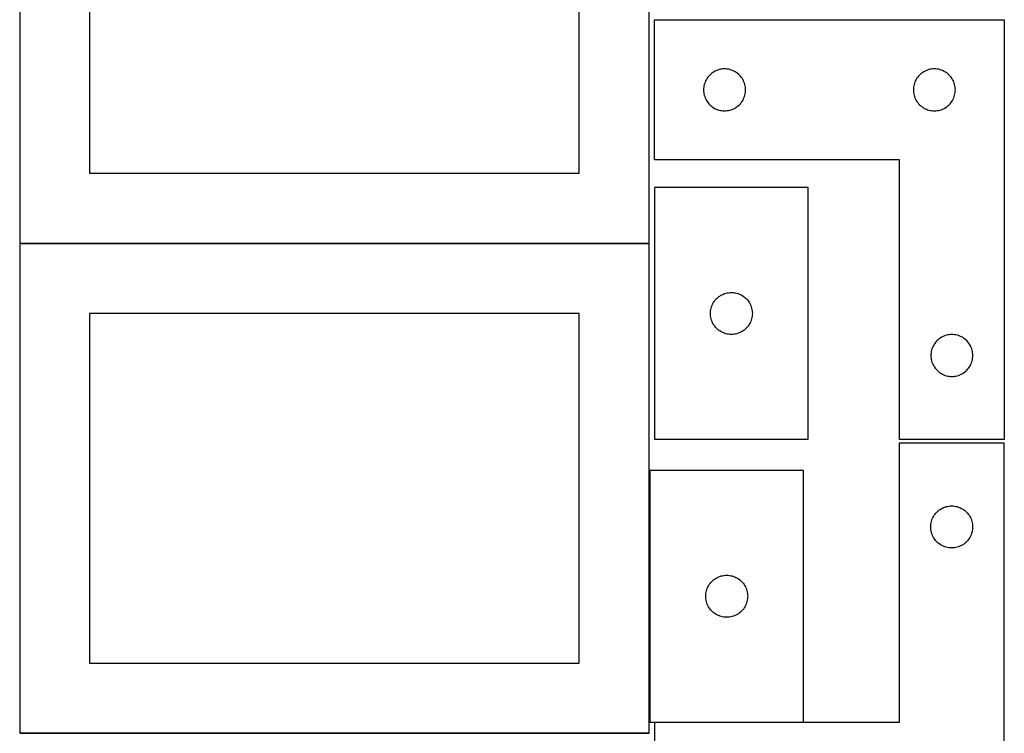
# Model space of a CAD drawing. Header units: millimetres. Extents: x 7 to 1243, y 7 to 2493.
# Tile 13 of 20: x 821 to 1243, y 1274 to 1580. Entities that reach past the tile are written whole.
import ezdxf

# ---------------------------------------------------------------- set-up
doc = ezdxf.new("R2010")
doc.units = ezdxf.units.MM
doc.layers.add('COMMON', color=5, linetype='CONTINUOUS', true_color=0x0000ff)
doc.layers.add('CUT', color=7, linetype='CONTINUOUS', true_color=0x000000)

msp = doc.modelspace()

# ---------------------------------------------------------------- linework, layer by layer
at = {"layer": 'COMMON'}
for p, q in [((821.083738, 1484.425674), (1091.083738, 1484.425674)), ((821.083738, 1274.225673), (1091.083738, 1274.225673))]:
    msp.add_line(p, q, dxfattribs=at)
at = {"layer": 'CUT'}
for p, q in [((821.083738, 1694.525675), (821.083738, 1484.525675)), ((1091.083738, 1484.525675), (1091.083738, 1694.525675)), ((851.083738, 1664.525675), (851.083738, 1514.525675)), ((1061.083738, 1514.525675), (1061.083738, 1664.525675)), ((1093.441577, 1520.333077), (1093.441577, 1580.333077)), ((1093.441577, 1580.333077), (1243.441577, 1580.333077)), ((1243.441577, 1580.333077), (1243.441577, 1400.333077)), ((1119.997426, 1558.647993), (1119.460979, 1558.404932)), ((1120.548622, 1558.855448), (1119.997426, 1558.647993)), ((1121.112205, 1559.026409), (1120.548622, 1558.855448)), ((1121.685764, 1559.160144), (1121.112205, 1559.026409)), ((1122.266841, 1559.256081), (1121.685764, 1559.160144)), ((1122.852949, 1559.313807), (1122.266841, 1559.256081)), ((1123.441577, 1559.333077), (1122.852949, 1559.313807)), ((1124.030205, 1559.313807), (1123.441577, 1559.333077)), ((1124.616313, 1559.256081), (1124.030205, 1559.313807)), ((1125.19739, 1559.160144), (1124.616313, 1559.256081)), ((1125.770948, 1559.026409), (1125.19739, 1559.160144)), ((1126.334532, 1558.855448), (1125.770948, 1559.026409)), ((1126.885728, 1558.647993), (1126.334532, 1558.855448)), ((1127.422175, 1558.404932), (1126.885728, 1558.647993)), ((1209.997426, 1558.647993), (1209.460979, 1558.404932)), ((1210.548622, 1558.855448), (1209.997426, 1558.647993)), ((1211.112205, 1559.026409), (1210.548622, 1558.855448)), ((1211.685764, 1559.160144), (1211.112205, 1559.026409)), ((1212.266841, 1559.256081), (1211.685764, 1559.160144)), ((1212.852949, 1559.313807), (1212.266841, 1559.256081)), ((1213.441577, 1559.333077), (1212.852949, 1559.313807)), ((1214.030205, 1559.313807), (1213.441577, 1559.333077)), ((1214.616313, 1559.256081), (1214.030205, 1559.313807)), ((1215.19739, 1559.160144), (1214.616313, 1559.256081)), ((1215.770948, 1559.026409), (1215.19739, 1559.160144)), ((1216.334532, 1558.855448), (1215.770948, 1559.026409)), ((1216.885728, 1558.647993), (1216.334532, 1558.855448)), ((1217.422175, 1558.404932), (1216.885728, 1558.647993)), ((1115.369722, 1554.313675), (1115.126661, 1553.777228)), ((1115.647348, 1554.833077), (1115.369722, 1554.313675)), ((1115.95835, 1555.333209), (1115.647348, 1554.833077)), ((1116.301397, 1555.81193), (1115.95835, 1555.333209)), ((1116.675019, 1556.267189), (1116.301397, 1555.81193)), ((1117.077616, 1556.697038), (1116.675019, 1556.267189)), ((1117.507464, 1557.099635), (1117.077616, 1556.697038)), ((1117.962724, 1557.473257), (1117.507464, 1557.099635)), ((1118.441445, 1557.816303), (1117.962724, 1557.473257)), ((1118.941577, 1558.127305), (1118.441445, 1557.816303)), ((1119.460979, 1558.404932), (1118.941577, 1558.127305)), ((1127.941577, 1558.127305), (1127.422175, 1558.404932)), ((1128.441709, 1557.816303), (1127.941577, 1558.127305)), ((1128.92043, 1557.473257), (1128.441709, 1557.816303)), ((1129.375689, 1557.099635), (1128.92043, 1557.473257)), ((1129.805538, 1556.697038), (1129.375689, 1557.099635)), ((1130.208135, 1556.267189), (1129.805538, 1556.697038)), ((1130.581757, 1555.81193), (1130.208135, 1556.267189)), ((1130.924803, 1555.333209), (1130.581757, 1555.81193)), ((1131.235805, 1554.833077), (1130.924803, 1555.333209)), ((1131.513431, 1554.313675), (1131.235805, 1554.833077)), ((1131.756493, 1553.777228), (1131.513431, 1554.313675)), ((1205.369722, 1554.313675), (1205.126661, 1553.777228)), ((1205.647348, 1554.833077), (1205.369722, 1554.313675)), ((1205.95835, 1555.333209), (1205.647348, 1554.833077)), ((1206.301397, 1555.81193), (1205.95835, 1555.333209)), ((1206.675019, 1556.267189), (1206.301397, 1555.81193)), ((1207.077616, 1556.697038), (1206.675019, 1556.267189)), ((1207.507464, 1557.099635), (1207.077616, 1556.697038)), ((1207.962724, 1557.473257), (1207.507464, 1557.099635)), ((1208.441445, 1557.816303), (1207.962724, 1557.473257)), ((1208.941577, 1558.127305), (1208.441445, 1557.816303)), ((1209.460979, 1558.404932), (1208.941577, 1558.127305)), ((1217.941577, 1558.127305), (1217.422175, 1558.404932)), ((1218.441709, 1557.816303), (1217.941577, 1558.127305)), ((1218.92043, 1557.473257), (1218.441709, 1557.816303)), ((1219.375689, 1557.099635), (1218.92043, 1557.473257)), ((1219.805538, 1556.697038), (1219.375689, 1557.099635)), ((1220.208135, 1556.267189), (1219.805538, 1556.697038)), ((1220.581757, 1555.81193), (1220.208135, 1556.267189)), ((1220.924803, 1555.333209), (1220.581757, 1555.81193)), ((1221.235805, 1554.833077), (1220.924803, 1555.333209)), ((1221.513431, 1554.313675), (1221.235805, 1554.833077)), ((1221.756493, 1553.777228), (1221.513431, 1554.313675)), ((1114.460846, 1550.921705), (1114.441577, 1550.333077)), ((1114.441577, 1550.333077), (1114.460846, 1549.744449)), ((1114.518573, 1551.507813), (1114.460846, 1550.921705)), ((1114.614509, 1552.08889), (1114.518573, 1551.507813)), ((1114.748244, 1552.662448), (1114.614509, 1552.08889)), ((1114.919206, 1553.226032), (1114.748244, 1552.662448)), ((1115.126661, 1553.777228), (1114.919206, 1553.226032)), ((1131.963948, 1553.226032), (1131.756493, 1553.777228)), ((1132.134909, 1552.662448), (1131.963948, 1553.226032)), ((1132.268644, 1552.08889), (1132.134909, 1552.662448)), ((1132.364581, 1551.507813), (1132.268644, 1552.08889)), ((1132.422307, 1550.921705), (1132.364581, 1551.507813)), ((1132.441577, 1550.333077), (1132.422307, 1550.921705)), ((1132.422307, 1549.744449), (1132.441577, 1550.333077)), ((1204.460846, 1550.921705), (1204.441577, 1550.333077)), ((1204.441577, 1550.333077), (1204.460846, 1549.744449)), ((1204.518573, 1551.507813), (1204.460846, 1550.921705)), ((1204.614509, 1552.08889), (1204.518573, 1551.507813)), ((1204.748244, 1552.662448), (1204.614509, 1552.08889)), ((1204.919206, 1553.226032), (1204.748244, 1552.662448)), ((1205.126661, 1553.777228), (1204.919206, 1553.226032)), ((1221.963948, 1553.226032), (1221.756493, 1553.777228)), ((1222.134909, 1552.662448), (1221.963948, 1553.226032)), ((1222.268644, 1552.08889), (1222.134909, 1552.662448)), ((1222.364581, 1551.507813), (1222.268644, 1552.08889)), ((1222.422307, 1550.921705), (1222.364581, 1551.507813)), ((1222.441577, 1550.333077), (1222.422307, 1550.921705)), ((1222.422307, 1549.744449), (1222.441577, 1550.333077)), ((1114.460846, 1549.744449), (1114.518573, 1549.158341)), ((1114.518573, 1549.158341), (1114.614509, 1548.577264)), ((1114.614509, 1548.577264), (1114.748244, 1548.003705)), ((1114.748244, 1548.003705), (1114.919206, 1547.440122)), ((1114.919206, 1547.440122), (1115.126661, 1546.888926)), ((1115.126661, 1546.888926), (1115.369722, 1546.352479)), ((1115.369722, 1546.352479), (1115.647348, 1545.833077)), ((1115.647348, 1545.833077), (1115.95835, 1545.332945)), ((1130.924803, 1545.332945), (1131.235805, 1545.833077)), ((1131.235805, 1545.833077), (1131.513431, 1546.352479)), ((1131.513431, 1546.352479), (1131.756493, 1546.888926)), ((1131.756493, 1546.888926), (1131.963948, 1547.440122)), ((1131.963948, 1547.440122), (1132.134909, 1548.003705)), ((1132.134909, 1548.003705), (1132.268644, 1548.577264)), ((1132.268644, 1548.577264), (1132.364581, 1549.158341)), ((1132.364581, 1549.158341), (1132.422307, 1549.744449)), ((1204.460846, 1549.744449), (1204.518573, 1549.158341)), ((1204.518573, 1549.158341), (1204.614509, 1548.577264)), ((1204.614509, 1548.577264), (1204.748244, 1548.003705)), ((1204.748244, 1548.003705), (1204.919206, 1547.440122)), ((1204.919206, 1547.440122), (1205.126661, 1546.888926)), ((1205.126661, 1546.888926), (1205.369722, 1546.352479)), ((1205.369722, 1546.352479), (1205.647348, 1545.833077)), ((1205.647348, 1545.833077), (1205.95835, 1545.332945)), ((1220.924803, 1545.332945), (1221.235805, 1545.833077)), ((1221.235805, 1545.833077), (1221.513431, 1546.352479)), ((1221.513431, 1546.352479), (1221.756493, 1546.888926)), ((1221.756493, 1546.888926), (1221.963948, 1547.440122)), ((1221.963948, 1547.440122), (1222.134909, 1548.003705)), ((1222.134909, 1548.003705), (1222.268644, 1548.577264)), ((1222.268644, 1548.577264), (1222.364581, 1549.158341)), ((1222.364581, 1549.158341), (1222.422307, 1549.744449)), ((1115.95835, 1545.332945), (1116.301397, 1544.854224)), ((1116.301397, 1544.854224), (1116.675019, 1544.398965)), ((1116.675019, 1544.398965), (1117.077616, 1543.969116)), ((1117.077616, 1543.969116), (1117.507464, 1543.566519)), ((1117.507464, 1543.566519), (1117.962724, 1543.192897)), ((1117.962724, 1543.192897), (1118.441445, 1542.84985)), ((1118.441445, 1542.84985), (1118.941577, 1542.538848)), ((1118.941577, 1542.538848), (1119.460979, 1542.261222)), ((1119.460979, 1542.261222), (1119.997426, 1542.018161)), ((1119.997426, 1542.018161), (1120.548622, 1541.810706)), ((1120.548622, 1541.810706), (1121.112205, 1541.639744)), ((1121.112205, 1541.639744), (1121.685764, 1541.506009)), ((1125.19739, 1541.506009), (1125.770948, 1541.639744)), ((1125.770948, 1541.639744), (1126.334532, 1541.810706)), ((1126.334532, 1541.810706), (1126.885728, 1542.018161)), ((1126.885728, 1542.018161), (1127.422175, 1542.261222)), ((1127.422175, 1542.261222), (1127.941577, 1542.538848)), ((1127.941577, 1542.538848), (1128.441709, 1542.84985)), ((1128.441709, 1542.84985), (1128.92043, 1543.192897)), ((1128.92043, 1543.192897), (1129.375689, 1543.566519)), ((1129.375689, 1543.566519), (1129.805538, 1543.969116)), ((1129.805538, 1543.969116), (1130.208135, 1544.398965)), ((1130.208135, 1544.398965), (1130.581757, 1544.854224)), ((1130.581757, 1544.854224), (1130.924803, 1545.332945)), ((1205.95835, 1545.332945), (1206.301397, 1544.854224)), ((1206.301397, 1544.854224), (1206.675019, 1544.398965)), ((1206.675019, 1544.398965), (1207.077616, 1543.969116)), ((1207.077616, 1543.969116), (1207.507464, 1543.566519)), ((1207.507464, 1543.566519), (1207.962724, 1543.192897)), ((1207.962724, 1543.192897), (1208.441445, 1542.84985)), ((1208.441445, 1542.84985), (1208.941577, 1542.538848)), ((1208.941577, 1542.538848), (1209.460979, 1542.261222)), ((1209.460979, 1542.261222), (1209.997426, 1542.018161)), ((1209.997426, 1542.018161), (1210.548622, 1541.810706)), ((1210.548622, 1541.810706), (1211.112205, 1541.639744)), ((1211.112205, 1541.639744), (1211.685764, 1541.506009)), ((1215.19739, 1541.506009), (1215.770948, 1541.639744)), ((1215.770948, 1541.639744), (1216.334532, 1541.810706)), ((1216.334532, 1541.810706), (1216.885728, 1542.018161)), ((1216.885728, 1542.018161), (1217.422175, 1542.261222)), ((1217.422175, 1542.261222), (1217.941577, 1542.538848)), ((1217.941577, 1542.538848), (1218.441709, 1542.84985)), ((1218.441709, 1542.84985), (1218.92043, 1543.192897)), ((1218.92043, 1543.192897), (1219.375689, 1543.566519)), ((1219.375689, 1543.566519), (1219.805538, 1543.969116)), ((1219.805538, 1543.969116), (1220.208135, 1544.398965)), ((1220.208135, 1544.398965), (1220.581757, 1544.854224)), ((1220.581757, 1544.854224), (1220.924803, 1545.332945)), ((1121.685764, 1541.506009), (1122.266841, 1541.410073)), ((1122.266841, 1541.410073), (1122.852949, 1541.352347)), ((1122.852949, 1541.352347), (1123.441577, 1541.333077)), ((1123.441577, 1541.333077), (1124.030205, 1541.352347)), ((1124.030205, 1541.352347), (1124.616313, 1541.410073)), ((1124.616313, 1541.410073), (1125.19739, 1541.506009)), ((1211.685764, 1541.506009), (1212.266841, 1541.410073)), ((1212.266841, 1541.410073), (1212.852949, 1541.352347)), ((1212.852949, 1541.352347), (1213.441577, 1541.333077)), ((1213.441577, 1541.333077), (1214.030205, 1541.352347)), ((1214.030205, 1541.352347), (1214.616313, 1541.410073)), ((1214.616313, 1541.410073), (1215.19739, 1541.506009)), ((1198.441577, 1520.333077), (1093.441577, 1520.333077)), ((1198.441577, 1400.333077), (1198.441577, 1520.333077)), ((851.083738, 1514.525675), (1061.083738, 1514.525675)), ((1159.373501, 1508.365299), (1093.373501, 1508.365299)), ((1093.373501, 1508.365299), (1093.373501, 1400.365299)), ((1159.373501, 1400.365299), (1159.373501, 1508.365299)), ((821.083738, 1484.525675), (1091.083738, 1484.525675)), ((1091.083738, 1484.325674), (821.083738, 1484.325674)), ((821.083738, 1484.325674), (821.083738, 1274.325674)), ((1091.083738, 1274.325674), (1091.083738, 1484.325674)), ((1120.439389, 1461.131857), (1120.894649, 1461.505479)), ((1120.894649, 1461.505479), (1121.373369, 1461.848525)), ((1121.373369, 1461.848525), (1121.873501, 1462.159527)), ((1121.873501, 1462.159527), (1122.392903, 1462.437153)), ((1122.392903, 1462.437153), (1122.929351, 1462.680214)), ((1122.929351, 1462.680214), (1123.480546, 1462.88767)), ((1123.480546, 1462.88767), (1124.04413, 1463.058631)), ((1124.04413, 1463.058631), (1124.617689, 1463.192366)), ((1124.617689, 1463.192366), (1125.198766, 1463.288302)), ((1125.198766, 1463.288302), (1125.784873, 1463.346029)), ((1125.784873, 1463.346029), (1126.373501, 1463.365299)), ((1126.373501, 1463.365299), (1126.96213, 1463.346029)), ((1126.96213, 1463.346029), (1127.548237, 1463.288302)), ((1127.548237, 1463.288302), (1128.129314, 1463.192366)), ((1128.129314, 1463.192366), (1128.702873, 1463.058631)), ((1128.702873, 1463.058631), (1129.266457, 1462.88767)), ((1129.266457, 1462.88767), (1129.817652, 1462.680214)), ((1129.817652, 1462.680214), (1130.3541, 1462.437153)), ((1130.3541, 1462.437153), (1130.873501, 1462.159527)), ((1130.873501, 1462.159527), (1131.373634, 1461.848525)), ((1131.373634, 1461.848525), (1131.852354, 1461.505479)), ((1131.852354, 1461.505479), (1132.307614, 1461.131857)), ((1117.680169, 1456.69467), (1117.85113, 1457.258254)), ((1117.85113, 1457.258254), (1118.058586, 1457.809449)), ((1118.058586, 1457.809449), (1118.301647, 1458.345897)), ((1118.301647, 1458.345897), (1118.579273, 1458.865299)), ((1118.579273, 1458.865299), (1118.890275, 1459.365431)), ((1118.890275, 1459.365431), (1119.233321, 1459.844151)), ((1119.233321, 1459.844151), (1119.606943, 1460.299411)), ((1119.606943, 1460.299411), (1120.00954, 1460.72926)), ((1120.00954, 1460.72926), (1120.439389, 1461.131857)), ((1132.307614, 1461.131857), (1132.737462, 1460.72926)), ((1132.737462, 1460.72926), (1133.14006, 1460.299411)), ((1133.14006, 1460.299411), (1133.513682, 1459.844151)), ((1133.513682, 1459.844151), (1133.856728, 1459.365431)), ((1133.856728, 1459.365431), (1134.16773, 1458.865299)), ((1134.16773, 1458.865299), (1134.445356, 1458.345897)), ((1134.445356, 1458.345897), (1134.688417, 1457.809449)), ((1134.688417, 1457.809449), (1134.895873, 1457.258254)), ((1134.895873, 1457.258254), (1135.066834, 1456.69467)), ((1061.083738, 1454.325674), (851.083738, 1454.325674)), ((851.083738, 1454.325674), (851.083738, 1304.325674)), ((1061.083738, 1304.325674), (1061.083738, 1454.325674)), ((1117.373501, 1454.365299), (1117.392771, 1454.953927)), ((1117.392771, 1453.77667), (1117.373501, 1454.365299)), ((1117.392771, 1454.953927), (1117.450498, 1455.540034)), ((1117.450498, 1453.190563), (1117.392771, 1453.77667)), ((1117.450498, 1455.540034), (1117.546434, 1456.121111)), ((1117.546434, 1452.609486), (1117.450498, 1453.190563)), ((1117.546434, 1456.121111), (1117.680169, 1456.69467)), ((1135.066834, 1456.69467), (1135.200569, 1456.121111)), ((1135.200569, 1456.121111), (1135.296505, 1455.540034)), ((1135.296505, 1453.190563), (1135.200569, 1452.609486)), ((1135.296505, 1455.540034), (1135.354232, 1454.953927)), ((1135.354232, 1453.77667), (1135.296505, 1453.190563)), ((1135.354232, 1454.953927), (1135.373501, 1454.365299)), ((1135.373501, 1454.365299), (1135.354232, 1453.77667)), ((1117.680169, 1452.035927), (1117.546434, 1452.609486)), ((1117.85113, 1451.472343), (1117.680169, 1452.035927)), ((1118.058586, 1450.921148), (1117.85113, 1451.472343)), ((1118.301647, 1450.3847), (1118.058586, 1450.921148)), ((1118.579273, 1449.865299), (1118.301647, 1450.3847)), ((1118.890275, 1449.365166), (1118.579273, 1449.865299)), ((1119.233321, 1448.886446), (1118.890275, 1449.365166)), ((1119.606943, 1448.431186), (1119.233321, 1448.886446)), ((1133.513682, 1448.886446), (1133.14006, 1448.431186)), ((1133.856728, 1449.365166), (1133.513682, 1448.886446)), ((1134.16773, 1449.865299), (1133.856728, 1449.365166)), ((1134.445356, 1450.3847), (1134.16773, 1449.865299)), ((1134.688417, 1450.921148), (1134.445356, 1450.3847)), ((1134.895873, 1451.472343), (1134.688417, 1450.921148)), ((1135.066834, 1452.035927), (1134.895873, 1451.472343)), ((1135.200569, 1452.609486), (1135.066834, 1452.035927)), ((1120.00954, 1448.001338), (1119.606943, 1448.431186)), ((1120.439389, 1447.59874), (1120.00954, 1448.001338)), ((1120.894649, 1447.225119), (1120.439389, 1447.59874)), ((1121.373369, 1446.882072), (1120.894649, 1447.225119)), ((1121.873501, 1446.57107), (1121.373369, 1446.882072)), ((1122.392903, 1446.293444), (1121.873501, 1446.57107)), ((1122.929351, 1446.050383), (1122.392903, 1446.293444)), ((1123.480546, 1445.842927), (1122.929351, 1446.050383)), ((1124.04413, 1445.671966), (1123.480546, 1445.842927)), ((1124.617689, 1445.538231), (1124.04413, 1445.671966)), ((1125.198766, 1445.442295), (1124.617689, 1445.538231)), ((1125.784873, 1445.384568), (1125.198766, 1445.442295)), ((1126.373501, 1445.365299), (1125.784873, 1445.384568)), ((1126.96213, 1445.384568), (1126.373501, 1445.365299)), ((1127.548237, 1445.442295), (1126.96213, 1445.384568)), ((1128.129314, 1445.538231), (1127.548237, 1445.442295)), ((1128.702873, 1445.671966), (1128.129314, 1445.538231)), ((1129.266457, 1445.842927), (1128.702873, 1445.671966)), ((1129.817652, 1446.050383), (1129.266457, 1445.842927)), ((1130.3541, 1446.293444), (1129.817652, 1446.050383)), ((1130.873501, 1446.57107), (1130.3541, 1446.293444)), ((1131.373634, 1446.882072), (1130.873501, 1446.57107)), ((1131.852354, 1447.225119), (1131.373634, 1446.882072)), ((1132.307614, 1447.59874), (1131.852354, 1447.225119)), ((1132.737462, 1448.001338), (1132.307614, 1447.59874)), ((1133.14006, 1448.431186), (1132.737462, 1448.001338)), ((1217.497426, 1444.647993), (1216.960979, 1444.404932)), ((1218.048622, 1444.855448), (1217.497426, 1444.647993)), ((1218.612205, 1445.026409), (1218.048622, 1444.855448)), ((1219.185764, 1445.160144), (1218.612205, 1445.026409)), ((1219.766841, 1445.256081), (1219.185764, 1445.160144)), ((1220.352949, 1445.313807), (1219.766841, 1445.256081)), ((1220.941577, 1445.333077), (1220.352949, 1445.313807)), ((1221.530205, 1445.313807), (1220.941577, 1445.333077)), ((1222.116313, 1445.256081), (1221.530205, 1445.313807)), ((1222.69739, 1445.160144), (1222.116313, 1445.256081)), ((1223.270948, 1445.026409), (1222.69739, 1445.160144)), ((1223.834532, 1444.855448), (1223.270948, 1445.026409)), ((1224.385728, 1444.647993), (1223.834532, 1444.855448)), ((1224.922175, 1444.404932), (1224.385728, 1444.647993)), ((1212.869722, 1440.313675), (1212.626661, 1439.777228)), ((1213.147348, 1440.833077), (1212.869722, 1440.313675)), ((1213.45835, 1441.333209), (1213.147348, 1440.833077)), ((1213.801397, 1441.81193), (1213.45835, 1441.333209)), ((1214.175019, 1442.267189), (1213.801397, 1441.81193)), ((1214.577616, 1442.697038), (1214.175019, 1442.267189)), ((1215.007464, 1443.099635), (1214.577616, 1442.697038)), ((1215.462724, 1443.473257), (1215.007464, 1443.099635)), ((1215.941445, 1443.816303), (1215.462724, 1443.473257)), ((1216.441577, 1444.127305), (1215.941445, 1443.816303)), ((1216.960979, 1444.404932), (1216.441577, 1444.127305)), ((1225.441577, 1444.127305), (1224.922175, 1444.404932)), ((1225.941709, 1443.816303), (1225.441577, 1444.127305)), ((1226.42043, 1443.473257), (1225.941709, 1443.816303)), ((1226.875689, 1443.099635), (1226.42043, 1443.473257)), ((1227.305538, 1442.697038), (1226.875689, 1443.099635)), ((1227.708135, 1442.267189), (1227.305538, 1442.697038)), ((1228.081757, 1441.81193), (1227.708135, 1442.267189)), ((1228.424803, 1441.333209), (1228.081757, 1441.81193)), ((1228.735805, 1440.833077), (1228.424803, 1441.333209)), ((1229.013431, 1440.313675), (1228.735805, 1440.833077)), ((1229.256493, 1439.777228), (1229.013431, 1440.313675)), ((1211.960846, 1436.921705), (1211.941577, 1436.333077)), ((1211.941577, 1436.333077), (1211.960846, 1435.744449)), ((1212.018573, 1437.507813), (1211.960846, 1436.921705)), ((1212.114509, 1438.08889), (1212.018573, 1437.507813)), ((1212.248244, 1438.662448), (1212.114509, 1438.08889)), ((1212.419206, 1439.226032), (1212.248244, 1438.662448)), ((1212.626661, 1439.777228), (1212.419206, 1439.226032)), ((1229.463948, 1439.226032), (1229.256493, 1439.777228)), ((1229.634909, 1438.662448), (1229.463948, 1439.226032)), ((1229.768644, 1438.08889), (1229.634909, 1438.662448)), ((1229.864581, 1437.507813), (1229.768644, 1438.08889)), ((1229.922307, 1436.921705), (1229.864581, 1437.507813)), ((1229.941577, 1436.333077), (1229.922307, 1436.921705)), ((1229.922307, 1435.744449), (1229.941577, 1436.333077)), ((1211.960846, 1435.744449), (1212.018573, 1435.158341)), ((1212.018573, 1435.158341), (1212.114509, 1434.577264)), ((1212.114509, 1434.577264), (1212.248244, 1434.003705)), ((1212.248244, 1434.003705), (1212.419206, 1433.440122)), ((1212.419206, 1433.440122), (1212.626661, 1432.888926)), ((1212.626661, 1432.888926), (1212.869722, 1432.352479)), ((1212.869722, 1432.352479), (1213.147348, 1431.833077)), ((1213.147348, 1431.833077), (1213.45835, 1431.332945)), ((1228.424803, 1431.332945), (1228.735805, 1431.833077)), ((1228.735805, 1431.833077), (1229.013431, 1432.352479)), ((1229.013431, 1432.352479), (1229.256493, 1432.888926)), ((1229.256493, 1432.888926), (1229.463948, 1433.440122)), ((1229.463948, 1433.440122), (1229.634909, 1434.003705)), ((1229.634909, 1434.003705), (1229.768644, 1434.577264)), ((1229.768644, 1434.577264), (1229.864581, 1435.158341)), ((1229.864581, 1435.158341), (1229.922307, 1435.744449)), ((1213.45835, 1431.332945), (1213.801397, 1430.854224)), ((1213.801397, 1430.854224), (1214.175019, 1430.398965)), ((1214.175019, 1430.398965), (1214.577616, 1429.969116)), ((1214.577616, 1429.969116), (1215.007464, 1429.566519)), ((1215.007464, 1429.566519), (1215.462724, 1429.192897)), ((1215.462724, 1429.192897), (1215.941445, 1428.84985)), ((1215.941445, 1428.84985), (1216.441577, 1428.538848)), ((1216.441577, 1428.538848), (1216.960979, 1428.261222)), ((1216.960979, 1428.261222), (1217.497426, 1428.018161)), ((1217.497426, 1428.018161), (1218.048622, 1427.810706)), ((1218.048622, 1427.810706), (1218.612205, 1427.639744)), ((1218.612205, 1427.639744), (1219.185764, 1427.506009)), ((1222.69739, 1427.506009), (1223.270948, 1427.639744)), ((1223.270948, 1427.639744), (1223.834532, 1427.810706)), ((1223.834532, 1427.810706), (1224.385728, 1428.018161)), ((1224.385728, 1428.018161), (1224.922175, 1428.261222)), ((1224.922175, 1428.261222), (1225.441577, 1428.538848)), ((1225.441577, 1428.538848), (1225.941709, 1428.84985)), ((1225.941709, 1428.84985), (1226.42043, 1429.192897)), ((1226.42043, 1429.192897), (1226.875689, 1429.566519)), ((1226.875689, 1429.566519), (1227.305538, 1429.969116)), ((1227.305538, 1429.969116), (1227.708135, 1430.398965)), ((1227.708135, 1430.398965), (1228.081757, 1430.854224)), ((1228.081757, 1430.854224), (1228.424803, 1431.332945)), ((1219.185764, 1427.506009), (1219.766841, 1427.410073)), ((1219.766841, 1427.410073), (1220.352949, 1427.352347)), ((1220.352949, 1427.352347), (1220.941577, 1427.333077)), ((1220.941577, 1427.333077), (1221.530205, 1427.352347)), ((1221.530205, 1427.352347), (1222.116313, 1427.410073)), ((1222.116313, 1427.410073), (1222.69739, 1427.506009)), ((1093.373501, 1400.365299), (1159.373501, 1400.365299)), ((1243.365307, 1398.763736), (1198.365307, 1398.763736)), ((1198.365307, 1398.763736), (1198.365307, 1278.763736)), ((1243.441577, 1400.333077), (1198.441577, 1400.333077)), ((1243.365307, 1218.763736), (1243.365307, 1398.763736)), ((1157.364339, 1387.00983), (1091.364339, 1387.00983)), ((1091.364339, 1387.00983), (1091.364339, 1279.00983)), ((1157.364339, 1279.00983), (1157.364339, 1387.00983)), ((1213.725127, 1368.242589), (1214.098749, 1368.697848)), ((1214.098749, 1368.697848), (1214.501346, 1369.127697)), ((1214.501346, 1369.127697), (1214.931195, 1369.530294)), ((1214.931195, 1369.530294), (1215.386455, 1369.903916)), ((1215.386455, 1369.903916), (1215.865175, 1370.246963)), ((1215.865175, 1370.246963), (1216.365307, 1370.557965)), ((1216.365307, 1370.557965), (1216.884709, 1370.835591)), ((1216.884709, 1370.835591), (1217.421157, 1371.078652)), ((1217.421157, 1371.078652), (1217.972352, 1371.286107)), ((1217.972352, 1371.286107), (1218.535936, 1371.457069)), ((1218.535936, 1371.457069), (1219.109495, 1371.590804)), ((1219.109495, 1371.590804), (1219.690572, 1371.68674)), ((1219.690572, 1371.68674), (1220.276679, 1371.744466)), ((1220.276679, 1371.744466), (1220.865307, 1371.763736)), ((1220.865307, 1371.763736), (1221.453936, 1371.744466)), ((1221.453936, 1371.744466), (1222.040043, 1371.68674)), ((1222.040043, 1371.68674), (1222.62112, 1371.590804)), ((1222.62112, 1371.590804), (1223.194679, 1371.457069)), ((1223.194679, 1371.457069), (1223.758263, 1371.286107)), ((1223.758263, 1371.286107), (1224.309458, 1371.078652)), ((1224.309458, 1371.078652), (1224.845906, 1370.835591)), ((1224.845906, 1370.835591), (1225.365307, 1370.557965)), ((1225.365307, 1370.557965), (1225.86544, 1370.246963)), ((1225.86544, 1370.246963), (1226.34416, 1369.903916)), ((1226.34416, 1369.903916), (1226.79942, 1369.530294)), ((1226.79942, 1369.530294), (1227.229269, 1369.127697)), ((1227.229269, 1369.127697), (1227.631866, 1368.697848)), ((1227.631866, 1368.697848), (1228.005488, 1368.242589)), ((1211.942304, 1363.938472), (1212.03824, 1364.519549)), ((1212.03824, 1364.519549), (1212.171975, 1365.093107)), ((1212.171975, 1365.093107), (1212.342936, 1365.656691)), ((1212.342936, 1365.656691), (1212.550392, 1366.207887)), ((1212.550392, 1366.207887), (1212.793453, 1366.744334)), ((1212.793453, 1366.744334), (1213.071079, 1367.263736)), ((1213.071079, 1367.263736), (1213.382081, 1367.763868)), ((1213.382081, 1367.763868), (1213.725127, 1368.242589)), ((1228.005488, 1368.242589), (1228.348534, 1367.763868)), ((1228.348534, 1367.763868), (1228.659536, 1367.263736)), ((1228.659536, 1367.263736), (1228.937162, 1366.744334)), ((1228.937162, 1366.744334), (1229.180223, 1366.207887)), ((1229.180223, 1366.207887), (1229.387679, 1365.656691)), ((1229.387679, 1365.656691), (1229.55864, 1365.093107)), ((1229.55864, 1365.093107), (1229.692375, 1364.519549)), ((1229.692375, 1364.519549), (1229.788311, 1363.938472)), ((1211.865307, 1362.763736), (1211.884577, 1363.352364)), ((1211.884577, 1362.175108), (1211.865307, 1362.763736)), ((1211.884577, 1363.352364), (1211.942304, 1363.938472)), ((1211.942304, 1361.589), (1211.884577, 1362.175108)), ((1212.03824, 1361.007923), (1211.942304, 1361.589)), ((1212.171975, 1360.434365), (1212.03824, 1361.007923)), ((1212.342936, 1359.870781), (1212.171975, 1360.434365)), ((1229.55864, 1360.434365), (1229.387679, 1359.870781)), ((1229.692375, 1361.007923), (1229.55864, 1360.434365)), ((1229.788311, 1361.589), (1229.692375, 1361.007923)), ((1229.788311, 1363.938472), (1229.846038, 1363.352364)), ((1229.846038, 1362.175108), (1229.788311, 1361.589)), ((1229.846038, 1363.352364), (1229.865307, 1362.763736)), ((1229.865307, 1362.763736), (1229.846038, 1362.175108)), ((1212.550392, 1359.319585), (1212.342936, 1359.870781)), ((1212.793453, 1358.783138), (1212.550392, 1359.319585)), ((1213.071079, 1358.263736), (1212.793453, 1358.783138)), ((1213.382081, 1357.763604), (1213.071079, 1358.263736)), ((1213.725127, 1357.284883), (1213.382081, 1357.763604)), ((1214.098749, 1356.829624), (1213.725127, 1357.284883)), ((1214.501346, 1356.399775), (1214.098749, 1356.829624)), ((1214.931195, 1355.997178), (1214.501346, 1356.399775)), ((1215.386455, 1355.623556), (1214.931195, 1355.997178)), ((1226.79942, 1355.997178), (1226.34416, 1355.623556)), ((1227.229269, 1356.399775), (1226.79942, 1355.997178)), ((1227.631866, 1356.829624), (1227.229269, 1356.399775)), ((1228.005488, 1357.284883), (1227.631866, 1356.829624)), ((1228.348534, 1357.763604), (1228.005488, 1357.284883)), ((1228.659536, 1358.263736), (1228.348534, 1357.763604)), ((1228.937162, 1358.783138), (1228.659536, 1358.263736)), ((1229.180223, 1359.319585), (1228.937162, 1358.783138)), ((1229.387679, 1359.870781), (1229.180223, 1359.319585)), ((1215.865175, 1355.28051), (1215.386455, 1355.623556)), ((1216.365307, 1354.969507), (1215.865175, 1355.28051)), ((1216.884709, 1354.691881), (1216.365307, 1354.969507)), ((1217.421157, 1354.44882), (1216.884709, 1354.691881)), ((1217.972352, 1354.241365), (1217.421157, 1354.44882)), ((1218.535936, 1354.070404), (1217.972352, 1354.241365)), ((1219.109495, 1353.936669), (1218.535936, 1354.070404)), ((1219.690572, 1353.840732), (1219.109495, 1353.936669)), ((1220.276679, 1353.783006), (1219.690572, 1353.840732)), ((1220.865307, 1353.763736), (1220.276679, 1353.783006)), ((1221.453936, 1353.783006), (1220.865307, 1353.763736)), ((1222.040043, 1353.840732), (1221.453936, 1353.783006)), ((1222.62112, 1353.936669), (1222.040043, 1353.840732)), ((1223.194679, 1354.070404), (1222.62112, 1353.936669)), ((1223.758263, 1354.241365), (1223.194679, 1354.070404)), ((1224.309458, 1354.44882), (1223.758263, 1354.241365)), ((1224.845906, 1354.691881), (1224.309458, 1354.44882)), ((1225.365307, 1354.969507), (1224.845906, 1354.691881)), ((1225.86544, 1355.28051), (1225.365307, 1354.969507)), ((1226.34416, 1355.623556), (1225.86544, 1355.28051)), ((1117.224158, 1338.488683), (1117.59778, 1338.943942)), ((1117.59778, 1338.943942), (1118.000378, 1339.373791)), ((1118.000378, 1339.373791), (1118.430226, 1339.776388)), ((1118.430226, 1339.776388), (1118.885486, 1340.15001)), ((1118.885486, 1340.15001), (1119.364206, 1340.493056)), ((1119.364206, 1340.493056), (1119.864339, 1340.804058)), ((1119.864339, 1340.804058), (1120.38374, 1341.081685)), ((1120.38374, 1341.081685), (1120.920188, 1341.324746)), ((1120.920188, 1341.324746), (1121.471383, 1341.532201)), ((1121.471383, 1341.532201), (1122.034967, 1341.703162)), ((1122.034967, 1341.703162), (1122.608526, 1341.836897)), ((1122.608526, 1341.836897), (1123.189603, 1341.932834)), ((1123.189603, 1341.932834), (1123.77571, 1341.99056)), ((1123.77571, 1341.99056), (1124.364339, 1342.00983)), ((1124.364339, 1342.00983), (1124.952967, 1341.99056)), ((1124.952967, 1341.99056), (1125.539074, 1341.932834)), ((1125.539074, 1341.932834), (1126.120151, 1341.836897)), ((1126.120151, 1341.836897), (1126.69371, 1341.703162)), ((1126.69371, 1341.703162), (1127.257294, 1341.532201)), ((1127.257294, 1341.532201), (1127.808489, 1341.324746)), ((1127.808489, 1341.324746), (1128.344937, 1341.081685)), ((1128.344937, 1341.081685), (1128.864339, 1340.804058)), ((1128.864339, 1340.804058), (1129.364471, 1340.493056)), ((1129.364471, 1340.493056), (1129.843191, 1340.15001)), ((1129.843191, 1340.15001), (1130.298451, 1339.776388)), ((1130.298451, 1339.776388), (1130.7283, 1339.373791)), ((1130.7283, 1339.373791), (1131.130897, 1338.943942)), ((1131.130897, 1338.943942), (1131.504519, 1338.488683)), ((1115.441335, 1334.184566), (1115.537271, 1334.765643)), ((1115.537271, 1334.765643), (1115.671006, 1335.339201)), ((1115.671006, 1335.339201), (1115.841967, 1335.902785)), ((1115.841967, 1335.902785), (1116.049423, 1336.453981)), ((1116.049423, 1336.453981), (1116.292484, 1336.990428)), ((1116.292484, 1336.990428), (1116.57011, 1337.50983)), ((1116.57011, 1337.50983), (1116.881112, 1338.009962)), ((1116.881112, 1338.009962), (1117.224158, 1338.488683)), ((1131.504519, 1338.488683), (1131.847565, 1338.009962)), ((1131.847565, 1338.009962), (1132.158567, 1337.50983)), ((1132.158567, 1337.50983), (1132.436193, 1336.990428)), ((1132.436193, 1336.990428), (1132.679254, 1336.453981)), ((1132.679254, 1336.453981), (1132.88671, 1335.902785)), ((1132.88671, 1335.902785), (1133.057671, 1335.339201)), ((1133.057671, 1335.339201), (1133.191406, 1334.765643)), ((1133.191406, 1334.765643), (1133.287342, 1334.184566)), ((1115.364339, 1333.00983), (1115.383608, 1333.598458)), ((1115.383608, 1332.421202), (1115.364339, 1333.00983)), ((1115.383608, 1333.598458), (1115.441335, 1334.184566)), ((1115.441335, 1331.835094), (1115.383608, 1332.421202)), ((1115.537271, 1331.254017), (1115.441335, 1331.835094)), ((1115.671006, 1330.680458), (1115.537271, 1331.254017)), ((1115.841967, 1330.116875), (1115.671006, 1330.680458)), ((1133.057671, 1330.680458), (1132.88671, 1330.116875)), ((1133.191406, 1331.254017), (1133.057671, 1330.680458)), ((1133.287342, 1331.835094), (1133.191406, 1331.254017)), ((1133.287342, 1334.184566), (1133.345069, 1333.598458)), ((1133.345069, 1332.421202), (1133.287342, 1331.835094)), ((1133.345069, 1333.598458), (1133.364339, 1333.00983)), ((1133.364339, 1333.00983), (1133.345069, 1332.421202)), ((1116.049423, 1329.565679), (1115.841967, 1330.116875)), ((1116.292484, 1329.029232), (1116.049423, 1329.565679)), ((1116.57011, 1328.50983), (1116.292484, 1329.029232)), ((1116.881112, 1328.009698), (1116.57011, 1328.50983)), ((1117.224158, 1327.530977), (1116.881112, 1328.009698)), ((1117.59778, 1327.075718), (1117.224158, 1327.530977)), ((1118.000378, 1326.645869), (1117.59778, 1327.075718)), ((1118.430226, 1326.243272), (1118.000378, 1326.645869)), ((1118.885486, 1325.86965), (1118.430226, 1326.243272)), ((1130.298451, 1326.243272), (1129.843191, 1325.86965)), ((1130.7283, 1326.645869), (1130.298451, 1326.243272)), ((1131.130897, 1327.075718), (1130.7283, 1326.645869)), ((1131.504519, 1327.530977), (1131.130897, 1327.075718)), ((1131.847565, 1328.009698), (1131.504519, 1327.530977)), ((1132.158567, 1328.50983), (1131.847565, 1328.009698)), ((1132.436193, 1329.029232), (1132.158567, 1328.50983)), ((1132.679254, 1329.565679), (1132.436193, 1329.029232)), ((1132.88671, 1330.116875), (1132.679254, 1329.565679)), ((1119.364206, 1325.526603), (1118.885486, 1325.86965)), ((1119.864339, 1325.215601), (1119.364206, 1325.526603)), ((1120.38374, 1324.937975), (1119.864339, 1325.215601)), ((1120.920188, 1324.694914), (1120.38374, 1324.937975)), ((1121.471383, 1324.487459), (1120.920188, 1324.694914)), ((1122.034967, 1324.316497), (1121.471383, 1324.487459)), ((1122.608526, 1324.182762), (1122.034967, 1324.316497)), ((1123.189603, 1324.086826), (1122.608526, 1324.182762)), ((1123.77571, 1324.0291), (1123.189603, 1324.086826)), ((1124.364339, 1324.00983), (1123.77571, 1324.0291)), ((1124.952967, 1324.0291), (1124.364339, 1324.00983)), ((1125.539074, 1324.086826), (1124.952967, 1324.0291)), ((1126.120151, 1324.182762), (1125.539074, 1324.086826)), ((1126.69371, 1324.316497), (1126.120151, 1324.182762)), ((1127.257294, 1324.487459), (1126.69371, 1324.316497)), ((1127.808489, 1324.694914), (1127.257294, 1324.487459)), ((1128.344937, 1324.937975), (1127.808489, 1324.694914)), ((1128.864339, 1325.215601), (1128.344937, 1324.937975)), ((1129.364471, 1325.526603), (1128.864339, 1325.215601)), ((1129.843191, 1325.86965), (1129.364471, 1325.526603)), ((851.083738, 1304.325674), (1061.083738, 1304.325674)), ((1091.364339, 1279.00983), (1157.364339, 1279.00983)), ((1198.365307, 1278.763736), (1093.365307, 1278.763736)), ((1093.365307, 1278.763736), (1093.365307, 1218.763736)), ((821.083738, 1274.325674), (1091.083738, 1274.325674))]:
    msp.add_line(p, q, dxfattribs=at)

doc.saveas('drawing.dxf')
